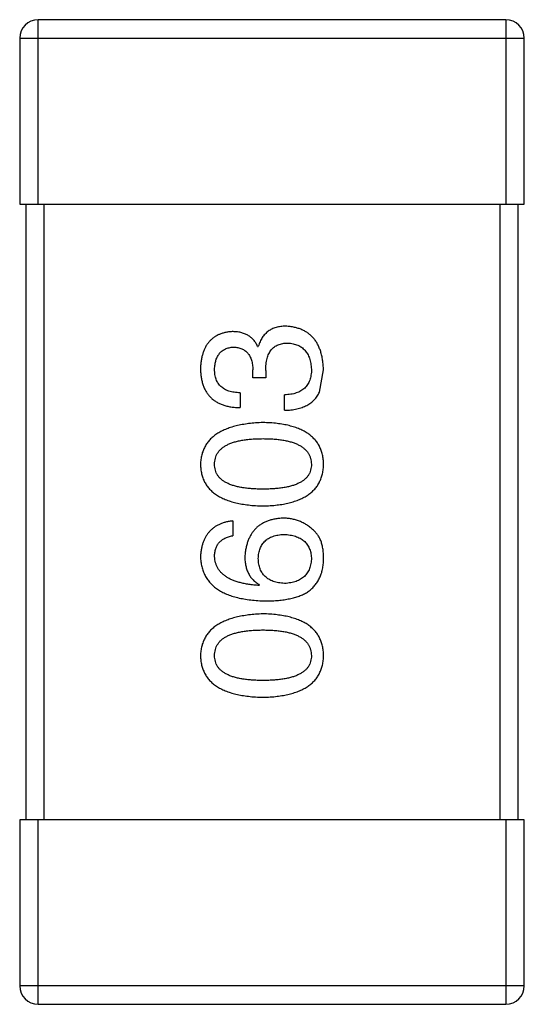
# Model space of a CAD drawing. Header units: inches. Extents: x -39 to 106, y -45 to 75.
# Tile 146 of 222: x 3.695 to 4.515, y 32.492 to 34.092. Entities that reach past the tile are written whole.
import ezdxf

# ---------------------------------------------------------------- set-up
doc = ezdxf.new("R2010")
doc.units = ezdxf.units.IN
doc.header["$LTSCALE"] = 1.21
doc.header["$MEASUREMENT"] = 0
doc.layers.get('0').update_dxf_attribs({"linetype": 'CONTINUOUS'})

msp = doc.modelspace()

# ---------------------------------------------------------------- linework, layer by layer
at = {"color": 7, "linetype": 'Continuous'}
for p, q in [((3.7255, 33.7923), (3.7255, 34.0923)), ((4.4855, 34.0923), (3.7255, 34.0923)), ((4.4855, 34.0923), (4.4855, 33.7923)), ((3.6955, 34.0623), (3.6955, 33.7923)), ((3.6955, 34.0623), (4.5155, 34.0623)), ((4.5155, 33.7923), (4.5155, 34.0623)), ((3.6955, 33.7923), (4.5155, 33.7923)), ((3.7055, 33.7923), (3.7055, 32.7923)), ((3.7355, 32.7923), (3.7355, 33.7923)), ((4.4755, 33.7923), (4.4755, 32.7923)), ((4.5055, 32.7923), (4.5055, 33.7923)), ((4.0821, 33.5614), (4.0832, 33.5614)), ((4.0745, 33.5101), (4.0745, 33.5232)), ((4.0952, 33.5221), (4.0952, 33.5101)), ((4.1827, 33.4871), (4.1892, 33.5232)), ((4.0952, 33.5101), (4.0745, 33.5101)), ((4.0537, 33.486), (4.0537, 33.462)), ((4.1258, 33.4576), (4.1258, 33.4827)), ((4.0417, 33.2779), (4.0417, 33.2538)), ((4.0854, 33.1741), (4.0843, 33.173)), ((3.6955, 32.7923), (3.6955, 32.5223)), ((4.5155, 32.7923), (3.6955, 32.7923)), ((3.7255, 32.4923), (3.7255, 32.7923)), ((4.4855, 32.7923), (4.4855, 32.4923)), ((4.5155, 32.5223), (4.5155, 32.7923)), ((4.5155, 32.5223), (3.6955, 32.5223)), ((3.7255, 32.4923), (4.4855, 32.4923))]:
    msp.add_line(p, q, dxfattribs=at)
for centre, start, end in [((3.7255, 34.0623), 90, 180), ((4.4855, 34.0623), 0, 90), ((3.7255, 32.5223), 180, 270), ((4.4855, 32.5223), 270, 0)]:
    msp.add_arc(centre, 0.03, start, end, dxfattribs=at)
for points, knots in [([(4.0406, 33.5855), (4.0386, 33.5853), (4.0347, 33.585), (4.0291, 33.5839), (4.0238, 33.5825), (4.0189, 33.5806), (4.0144, 33.5783), (4.0103, 33.5756), (4.0065, 33.5724), (4.0031, 33.5688), (4, 33.5649), (3.9974, 33.5604), (3.995, 33.5556), (3.9932, 33.5503), (3.9916, 33.5447), (3.9904, 33.5386), (3.9895, 33.5321), (3.9893, 33.5277), (3.9892, 33.5254)], [0, 0, 0, 0, 0.067521, 0.132139, 0.193339, 0.252064, 0.309083, 0.364848, 0.420021, 0.475612, 0.532002, 0.589602, 0.649896, 0.712634, 0.778603, 0.848416, 0.922155, 1, 1, 1, 1]), ([(4.0821, 33.5614), (4.0812, 33.5633), (4.0793, 33.5671), (4.0756, 33.572), (4.0712, 33.5762), (4.0663, 33.5796), (4.0607, 33.5822), (4.0546, 33.5842), (4.0478, 33.5853), (4.043, 33.5854), (4.0406, 33.5855)], [0, 0, 0, 0, 0.125227, 0.244792, 0.361427, 0.478215, 0.59667, 0.722058, 0.856314, 1, 1, 1, 1]), ([(4.128, 33.5942), (4.1266, 33.5942), (4.1238, 33.5942), (4.1197, 33.5937), (4.1158, 33.5932), (4.1121, 33.5922), (4.1086, 33.5911), (4.1053, 33.5897), (4.1022, 33.588), (4.0993, 33.5861), (4.0966, 33.5839), (4.0941, 33.5814), (4.0918, 33.5787), (4.0896, 33.5758), (4.0877, 33.5725), (4.086, 33.5691), (4.0845, 33.5654), (4.0836, 33.5628), (4.0832, 33.5614)], [0, 0, 0, 0, 0.071215, 0.138707, 0.20396, 0.266995, 0.327734, 0.387609, 0.445602, 0.503345, 0.561136, 0.618597, 0.677672, 0.738255, 0.799989, 0.863961, 0.930555, 1, 1, 1, 1]), ([(4.1892, 33.5232), (4.1891, 33.5259), (4.1888, 33.5313), (4.1879, 33.539), (4.1865, 33.5462), (4.1847, 33.5529), (4.1824, 33.5592), (4.1797, 33.5649), (4.1766, 33.5701), (4.1729, 33.5749), (4.1688, 33.5791), (4.1643, 33.5828), (4.1594, 33.586), (4.1539, 33.5887), (4.1481, 33.5909), (4.1418, 33.5925), (4.1351, 33.5937), (4.1304, 33.594), (4.128, 33.5942)], [0, 0, 0, 0, 0.078078, 0.151942, 0.221594, 0.28726, 0.350176, 0.409768, 0.467648, 0.523784, 0.578904, 0.634014, 0.689819, 0.746826, 0.805875, 0.867063, 0.931764, 1, 1, 1, 1]), ([(4.0122, 33.5243), (4.0122, 33.5256), (4.0123, 33.5283), (4.0128, 33.5322), (4.0135, 33.5358), (4.0144, 33.5392), (4.0155, 33.5423), (4.0169, 33.5452), (4.0185, 33.5479), (4.0203, 33.5502), (4.0223, 33.5524), (4.0246, 33.5543), (4.0271, 33.5559), (4.0298, 33.5573), (4.0327, 33.5585), (4.0359, 33.5593), (4.0392, 33.56), (4.0416, 33.5602), (4.0428, 33.5603)], [0, 0, 0, 0, 0.078051, 0.151197, 0.220412, 0.286742, 0.34933, 0.409464, 0.467368, 0.52298, 0.578639, 0.633998, 0.690142, 0.746855, 0.805868, 0.867776, 0.932345, 1, 1, 1, 1]), ([(4.0428, 33.5603), (4.044, 33.5603), (4.0464, 33.5601), (4.0499, 33.5596), (4.0532, 33.5588), (4.0562, 33.5577), (4.059, 33.5563), (4.0616, 33.5546), (4.0639, 33.5527), (4.0661, 33.5505), (4.0679, 33.548), (4.0695, 33.5453), (4.071, 33.5423), (4.0721, 33.539), (4.0731, 33.5354), (4.0738, 33.5316), (4.0743, 33.5275), (4.0744, 33.5246), (4.0745, 33.5232)], [0, 0, 0, 0, 0.067741, 0.131599, 0.192143, 0.249977, 0.306453, 0.361639, 0.416449, 0.471489, 0.527582, 0.584873, 0.644974, 0.70814, 0.77492, 0.845909, 0.920585, 1, 1, 1, 1]), ([(4.0952, 33.5221), (4.0952, 33.5239), (4.0953, 33.5274), (4.0957, 33.5325), (4.0964, 33.5372), (4.0974, 33.5416), (4.0987, 33.5457), (4.1002, 33.5494), (4.1021, 33.5527), (4.1042, 33.5557), (4.1066, 33.5584), (4.1093, 33.5606), (4.1122, 33.5626), (4.1155, 33.5642), (4.1191, 33.5654), (4.1229, 33.5663), (4.127, 33.5668), (4.1298, 33.5669), (4.1313, 33.5669)], [0, 0, 0, 0, 0.082495, 0.159728, 0.232496, 0.300725, 0.365163, 0.425859, 0.483728, 0.538892, 0.592921, 0.646195, 0.699968, 0.754746, 0.811387, 0.870806, 0.933482, 1, 1, 1, 1]), ([(4.1313, 33.5669), (4.1327, 33.5668), (4.1356, 33.5666), (4.1397, 33.5658), (4.1436, 33.5648), (4.1472, 33.5635), (4.1505, 33.5619), (4.1536, 33.56), (4.1564, 33.5577), (4.159, 33.5552), (4.1612, 33.5523), (4.1632, 33.5492), (4.165, 33.5458), (4.1664, 33.542), (4.1676, 33.538), (4.1685, 33.5337), (4.1692, 33.5291), (4.1694, 33.5259), (4.1695, 33.5243)], [0, 0, 0, 0, 0.068514, 0.133941, 0.195994, 0.255362, 0.312994, 0.369441, 0.424687, 0.480522, 0.537148, 0.594801, 0.654411, 0.716817, 0.781981, 0.850498, 0.923306, 1, 1, 1, 1]), ([(3.9892, 33.5254), (3.9893, 33.5228), (3.9894, 33.518), (3.9904, 33.5109), (3.9917, 33.5042), (3.9935, 33.4981), (3.9958, 33.4924), (3.9987, 33.4872), (4.002, 33.4825), (4.0058, 33.4783), (4.0101, 33.4745), (4.0149, 33.4713), (4.0202, 33.4685), (4.026, 33.4662), (4.0322, 33.4644), (4.0389, 33.4631), (4.0462, 33.4622), (4.0511, 33.4621), (4.0537, 33.462)], [0, 0, 0, 0, 0.073232, 0.142595, 0.207997, 0.270074, 0.329156, 0.386529, 0.441846, 0.496976, 0.551877, 0.607941, 0.665637, 0.725446, 0.788542, 0.855101, 0.925196, 1, 1, 1, 1]), ([(4.0537, 33.486), (4.052, 33.4861), (4.0488, 33.4862), (4.0441, 33.4868), (4.0396, 33.4876), (4.0356, 33.4887), (4.0318, 33.4901), (4.0284, 33.4918), (4.0253, 33.4938), (4.0225, 33.4961), (4.02, 33.4986), (4.0179, 33.5015), (4.0161, 33.5046), (4.0147, 33.508), (4.0135, 33.5116), (4.0127, 33.5156), (4.0123, 33.5198), (4.0122, 33.5228), (4.0122, 33.5243)], [0, 0, 0, 0, 0.078134, 0.15164, 0.221358, 0.286689, 0.348614, 0.407697, 0.464247, 0.520153, 0.574432, 0.629291, 0.684538, 0.742032, 0.801329, 0.863637, 0.930123, 1, 1, 1, 1]), ([(4.1695, 33.5243), (4.1695, 33.5226), (4.1695, 33.5194), (4.1689, 33.5148), (4.1681, 33.5105), (4.1669, 33.5066), (4.1654, 33.5028), (4.1635, 33.4994), (4.1612, 33.4964), (4.1587, 33.4936), (4.1557, 33.4912), (4.1525, 33.489), (4.1488, 33.4872), (4.1449, 33.4857), (4.1406, 33.4844), (4.136, 33.4836), (4.131, 33.4829), (4.1276, 33.4828), (4.1258, 33.4827)], [0, 0, 0, 0, 0.071272, 0.13882, 0.201858, 0.262757, 0.320043, 0.376709, 0.431462, 0.486034, 0.541209, 0.597703, 0.65589, 0.717768, 0.782056, 0.850407, 0.92277, 1, 1, 1, 1]), ([(4.1258, 33.4576), (4.1276, 33.4577), (4.1311, 33.4578), (4.1362, 33.4582), (4.1411, 33.4589), (4.1457, 33.4598), (4.1501, 33.4609), (4.1543, 33.4622), (4.1582, 33.4637), (4.1619, 33.4655), (4.1653, 33.4674), (4.1686, 33.4696), (4.1715, 33.472), (4.1742, 33.4746), (4.1767, 33.4774), (4.1789, 33.4804), (4.181, 33.4836), (4.1821, 33.4859), (4.1827, 33.4871)], [0, 0, 0, 0, 0.078937, 0.154495, 0.226898, 0.296844, 0.363348, 0.427781, 0.48946, 0.549586, 0.607902, 0.664733, 0.720805, 0.776157, 0.831175, 0.886736, 0.943094, 1, 1, 1, 1]), ([(4.0909, 33.4377), (4.0868, 33.4375), (4.079, 33.4372), (4.0677, 33.436), (4.0572, 33.4344), (4.0474, 33.4324), (4.0383, 33.4298), (4.03, 33.4268), (4.0225, 33.4233), (4.0157, 33.4193), (4.0097, 33.4148), (4.0044, 33.4098), (3.9999, 33.4044), (3.9962, 33.3984), (3.9933, 33.3919), (3.9911, 33.385), (3.9897, 33.3776), (3.9894, 33.3725), (3.9892, 33.3699)], [0, 0, 0, 0, 0.088475, 0.171606, 0.249595, 0.322626, 0.391327, 0.455765, 0.516374, 0.573675, 0.628522, 0.681161, 0.732559, 0.783563, 0.83504, 0.887639, 0.942585, 1, 1, 1, 1]), ([(4.1892, 33.3699), (4.1891, 33.3726), (4.1889, 33.3778), (4.1876, 33.3853), (4.1856, 33.3923), (4.1828, 33.3988), (4.1793, 33.4048), (4.175, 33.4103), (4.1699, 33.4153), (4.1641, 33.4198), (4.1575, 33.4238), (4.1502, 33.4273), (4.1421, 33.4303), (4.1333, 33.4328), (4.1238, 33.4348), (4.1135, 33.4363), (4.1024, 33.4373), (4.0948, 33.4375), (4.0909, 33.4377)], [0, 0, 0, 0, 0.059134, 0.115603, 0.169236, 0.221572, 0.273254, 0.32474, 0.377319, 0.431815, 0.488555, 0.548609, 0.612242, 0.680182, 0.75251, 0.829782, 0.91231, 1, 1, 1, 1]), ([(4.0122, 33.3699), (4.0122, 33.3716), (4.0124, 33.3749), (4.0133, 33.3796), (4.0148, 33.3841), (4.017, 33.3882), (4.0198, 33.3919), (4.0232, 33.3954), (4.0273, 33.3984), (4.0319, 33.4012), (4.0372, 33.4037), (4.043, 33.4058), (4.0495, 33.4075), (4.0566, 33.409), (4.0643, 33.4101), (4.0726, 33.4109), (4.0815, 33.4114), (4.0877, 33.4114), (4.0909, 33.4115)], [0, 0, 0, 0, 0.050604, 0.098688, 0.145699, 0.191791, 0.238625, 0.286717, 0.337546, 0.391814, 0.449755, 0.512106, 0.579685, 0.652048, 0.730262, 0.814146, 0.904281, 1, 1, 1, 1]), ([(4.0909, 33.4115), (4.094, 33.4114), (4.1001, 33.4114), (4.1089, 33.4109), (4.1171, 33.4101), (4.1247, 33.409), (4.1317, 33.4075), (4.1382, 33.4057), (4.144, 33.4037), (4.1493, 33.4012), (4.1539, 33.3985), (4.158, 33.3953), (4.1615, 33.392), (4.1643, 33.3882), (4.1665, 33.3841), (4.1682, 33.3796), (4.1692, 33.3749), (4.1694, 33.3716), (4.1695, 33.3699)], [0, 0, 0, 0, 0.094834, 0.184067, 0.267029, 0.344713, 0.417334, 0.484367, 0.546941, 0.604717, 0.65953, 0.710539, 0.759381, 0.806382, 0.853027, 0.900623, 0.949121, 1, 1, 1, 1]), ([(3.9892, 33.3699), (3.9893, 33.3673), (3.9896, 33.3621), (3.9909, 33.3546), (3.993, 33.3476), (3.9958, 33.341), (3.9995, 33.335), (4.004, 33.3295), (4.0092, 33.3245), (4.0152, 33.32), (4.022, 33.316), (4.0296, 33.3126), (4.0379, 33.3095), (4.047, 33.3071), (4.0568, 33.3051), (4.0675, 33.3036), (4.0789, 33.3026), (4.0868, 33.3023), (4.0909, 33.3022)], [0, 0, 0, 0, 0.057911, 0.113262, 0.165956, 0.217443, 0.268511, 0.319665, 0.372, 0.426129, 0.483365, 0.543779, 0.607756, 0.676562, 0.749704, 0.827713, 0.911177, 1, 1, 1, 1]), ([(4.0909, 33.3295), (4.0877, 33.3295), (4.0815, 33.3296), (4.0726, 33.3301), (4.0643, 33.3308), (4.0566, 33.3319), (4.0495, 33.3334), (4.043, 33.335), (4.0372, 33.3371), (4.0319, 33.3395), (4.0273, 33.3421), (4.0232, 33.3451), (4.0198, 33.3485), (4.017, 33.3521), (4.0148, 33.3561), (4.0133, 33.3605), (4.0124, 33.3651), (4.0122, 33.3683), (4.0122, 33.3699)], [0, 0, 0, 0, 0.096452, 0.187278, 0.271765, 0.350519, 0.423437, 0.491321, 0.554011, 0.612224, 0.666281, 0.717003, 0.764884, 0.811423, 0.856783, 0.902993, 0.950236, 1, 1, 1, 1]), ([(4.0909, 33.3022), (4.0948, 33.3023), (4.1024, 33.3026), (4.1135, 33.3036), (4.1238, 33.305), (4.1333, 33.3071), (4.1421, 33.3096), (4.1502, 33.3126), (4.1575, 33.316), (4.164, 33.3201), (4.1699, 33.3245), (4.175, 33.3295), (4.1793, 33.335), (4.1828, 33.3411), (4.1856, 33.3476), (4.1876, 33.3546), (4.1889, 33.3621), (4.1891, 33.3673), (4.1892, 33.3699)], [0, 0, 0, 0, 0.087693, 0.170223, 0.247496, 0.319826, 0.387768, 0.451403, 0.511459, 0.568358, 0.622671, 0.675251, 0.726739, 0.778422, 0.830759, 0.884394, 0.940865, 1, 1, 1, 1]), ([(4.1695, 33.3699), (4.1695, 33.3683), (4.1693, 33.3651), (4.1684, 33.3605), (4.1669, 33.3561), (4.1647, 33.3522), (4.1619, 33.3485), (4.1585, 33.3451), (4.1544, 33.3421), (4.1498, 33.3395), (4.1445, 33.3371), (4.1387, 33.335), (4.1322, 33.3334), (4.1251, 33.3319), (4.1174, 33.3308), (4.1091, 33.3301), (4.1002, 33.3296), (4.094, 33.3295), (4.0909, 33.3295)], [0, 0, 0, 0, 0.049766, 0.097012, 0.143225, 0.188786, 0.235079, 0.282962, 0.333687, 0.387747, 0.445963, 0.508657, 0.576545, 0.649868, 0.72822, 0.812712, 0.903543, 1, 1, 1, 1]), ([(4.1236, 33.2823), (4.1213, 33.2821), (4.1167, 33.2819), (4.1101, 33.2809), (4.1039, 33.2795), (4.0981, 33.2777), (4.0927, 33.2754), (4.0877, 33.2725), (4.0831, 33.2694), (4.079, 33.2656), (4.0753, 33.2615), (4.072, 33.2569), (4.0692, 33.2518), (4.0668, 33.2463), (4.0647, 33.2404), (4.0632, 33.234), (4.062, 33.2271), (4.0616, 33.2224), (4.0613, 33.22)], [0, 0, 0, 0, 0.071527, 0.139094, 0.20346, 0.264939, 0.323904, 0.381383, 0.437591, 0.493343, 0.549401, 0.606085, 0.664838, 0.725424, 0.788712, 0.855452, 0.925772, 1, 1, 1, 1]), ([(4.1728, 33.2626), (4.1711, 33.2642), (4.1676, 33.2673), (4.1621, 33.2713), (4.1562, 33.2746), (4.1502, 33.2775), (4.1439, 33.2796), (4.1374, 33.2812), (4.1306, 33.2821), (4.126, 33.2822), (4.1236, 33.2823)], [0, 0, 0, 0, 0.129393, 0.255335, 0.378531, 0.500878, 0.622934, 0.746191, 0.87096, 1, 1, 1, 1]), ([(4.0417, 33.2779), (4.0397, 33.2776), (4.0358, 33.2771), (4.0302, 33.2758), (4.0249, 33.2743), (4.02, 33.2723), (4.0154, 33.27), (4.0112, 33.2672), (4.0074, 33.2642), (4.0039, 33.2607), (4.0008, 33.2569), (3.998, 33.2527), (3.9956, 33.2481), (3.9936, 33.2432), (3.9919, 33.2379), (3.9907, 33.2322), (3.9897, 33.2262), (3.9894, 33.2221), (3.9892, 33.22)], [0, 0, 0, 0, 0.06947, 0.136096, 0.199592, 0.260665, 0.319672, 0.377156, 0.433415, 0.489984, 0.546535, 0.604276, 0.663499, 0.725182, 0.788953, 0.855683, 0.926216, 1, 1, 1, 1]), ([(4.0122, 33.22), (4.0122, 33.2222), (4.0124, 33.2265), (4.0138, 33.2327), (4.0161, 33.2381), (4.0194, 33.2428), (4.0237, 33.2467), (4.0288, 33.2499), (4.0349, 33.2523), (4.0393, 33.2533), (4.0417, 33.2538)], [0, 0, 0, 0, 0.136586, 0.261496, 0.378089, 0.490612, 0.605522, 0.725767, 0.8561, 1, 1, 1, 1]), ([(4.0832, 33.2167), (4.0833, 33.2182), (4.0834, 33.2211), (4.084, 33.2254), (4.0849, 33.2293), (4.0861, 33.2331), (4.0877, 33.2365), (4.0895, 33.2397), (4.0916, 33.2425), (4.0941, 33.2452), (4.0969, 33.2475), (4.0999, 33.2496), (4.1033, 33.2513), (4.107, 33.2528), (4.111, 33.254), (4.1153, 33.255), (4.1199, 33.2557), (4.1231, 33.2559), (4.1247, 33.256)], [0, 0, 0, 0, 0.069884, 0.136529, 0.199638, 0.259844, 0.317774, 0.374356, 0.430026, 0.485148, 0.5409, 0.597889, 0.657472, 0.718614, 0.783613, 0.85129, 0.923712, 1, 1, 1, 1]), ([(4.1247, 33.256), (4.1265, 33.2559), (4.1298, 33.2557), (4.1347, 33.255), (4.1392, 33.2541), (4.1435, 33.2529), (4.1474, 33.2515), (4.151, 33.2497), (4.1543, 33.2477), (4.1573, 33.2454), (4.1599, 33.2429), (4.1623, 33.2401), (4.1643, 33.237), (4.166, 33.2337), (4.1674, 33.2301), (4.1684, 33.2262), (4.1692, 33.2221), (4.1694, 33.2192), (4.1695, 33.2178)], [0, 0, 0, 0, 0.078863, 0.153308, 0.223539, 0.289857, 0.35341, 0.413572, 0.471721, 0.528235, 0.584279, 0.638781, 0.69466, 0.751251, 0.809198, 0.869697, 0.933318, 1, 1, 1, 1]), ([(4.1892, 33.2134), (4.1893, 33.2162), (4.1894, 33.2216), (4.1887, 33.2294), (4.1876, 33.2366), (4.1858, 33.2431), (4.1835, 33.249), (4.1805, 33.2542), (4.1771, 33.2588), (4.1742, 33.2613), (4.1728, 33.2626)], [0, 0, 0, 0, 0.156782, 0.301945, 0.436395, 0.561474, 0.678489, 0.78853, 0.894967, 1, 1, 1, 1]), ([(3.9892, 33.22), (3.9894, 33.2171), (3.9897, 33.2116), (3.9912, 33.2036), (3.9935, 33.1961), (3.9965, 33.1892), (4.0004, 33.1827), (4.0051, 33.1769), (4.0105, 33.1715), (4.0168, 33.1668), (4.0239, 33.1625), (4.0317, 33.1588), (4.0404, 33.1556), (4.0498, 33.153), (4.0601, 33.1509), (4.0711, 33.1493), (4.0829, 33.1482), (4.091, 33.148), (4.0952, 33.1478)], [0, 0, 0, 0, 0.058957, 0.115262, 0.16907, 0.221312, 0.273147, 0.324961, 0.377649, 0.432026, 0.488925, 0.549039, 0.612912, 0.680653, 0.753056, 0.830314, 0.912483, 1, 1, 1, 1]), ([(4.0843, 33.173), (4.0815, 33.1732), (4.076, 33.1736), (4.068, 33.1746), (4.0606, 33.1759), (4.0537, 33.1774), (4.0473, 33.1793), (4.0414, 33.1815), (4.0361, 33.184), (4.0313, 33.1867), (4.0271, 33.1899), (4.0233, 33.1933), (4.0201, 33.197), (4.0174, 33.201), (4.0152, 33.2053), (4.0137, 33.2099), (4.0125, 33.2148), (4.0123, 33.2182), (4.0122, 33.22)], [0, 0, 0, 0, 0.089218, 0.173709, 0.252753, 0.326963, 0.397099, 0.462534, 0.524018, 0.582178, 0.637235, 0.689955, 0.741228, 0.791618, 0.841661, 0.892925, 0.945259, 1, 1, 1, 1]), ([(4.0613, 33.22), (4.0614, 33.2173), (4.0615, 33.2122), (4.0627, 33.2049), (4.0646, 33.1982), (4.0672, 33.1921), (4.0706, 33.1866), (4.0748, 33.1817), (4.0797, 33.1775), (4.0835, 33.1752), (4.0854, 33.1741)], [0, 0, 0, 0, 0.144617, 0.279572, 0.40596, 0.526097, 0.64389, 0.760003, 0.877724, 1, 1, 1, 1]), ([(4.1258, 33.1762), (4.1241, 33.1764), (4.1209, 33.1766), (4.1161, 33.1773), (4.1117, 33.1783), (4.1076, 33.1795), (4.1038, 33.1811), (4.1004, 33.1829), (4.0972, 33.185), (4.0944, 33.1874), (4.0918, 33.1901), (4.0897, 33.1931), (4.0877, 33.1963), (4.0862, 33.1998), (4.0849, 33.2036), (4.084, 33.2077), (4.0834, 33.2121), (4.0833, 33.2151), (4.0832, 33.2167)], [0, 0, 0, 0, 0.076072, 0.148369, 0.216753, 0.281358, 0.342792, 0.401604, 0.458929, 0.514444, 0.569818, 0.625343, 0.681554, 0.739608, 0.800134, 0.863477, 0.929547, 1, 1, 1, 1]), ([(4.1695, 33.2178), (4.1695, 33.2162), (4.1694, 33.2131), (4.1687, 33.2086), (4.1678, 33.2044), (4.1665, 33.2004), (4.1649, 33.1968), (4.1629, 33.1935), (4.1607, 33.1904), (4.1581, 33.1877), (4.1552, 33.1852), (4.1519, 33.1831), (4.1484, 33.1811), (4.1445, 33.1796), (4.1403, 33.1783), (4.1358, 33.1773), (4.1309, 33.1766), (4.1276, 33.1763), (4.1258, 33.1762)], [0, 0, 0, 0, 0.070403, 0.137196, 0.200053, 0.260887, 0.31876, 0.37535, 0.430743, 0.485927, 0.541678, 0.598832, 0.657726, 0.719441, 0.783504, 0.851852, 0.923533, 1, 1, 1, 1]), ([(4.163, 33.162), (4.165, 33.1635), (4.169, 33.1665), (4.1741, 33.1717), (4.1786, 33.1774), (4.1822, 33.1836), (4.1852, 33.1903), (4.1873, 33.1976), (4.1888, 33.2053), (4.1891, 33.2107), (4.1892, 33.2134)], [0, 0, 0, 0, 0.125033, 0.246266, 0.36603, 0.485265, 0.606781, 0.732144, 0.862551, 1, 1, 1, 1]), ([(4.0952, 33.1478), (4.0988, 33.1479), (4.1057, 33.1479), (4.1157, 33.1486), (4.1251, 33.1497), (4.1339, 33.1513), (4.1421, 33.1532), (4.1496, 33.1556), (4.1566, 33.1585), (4.1609, 33.1609), (4.163, 33.162)], [0, 0, 0, 0, 0.151498, 0.29521, 0.430242, 0.557137, 0.677306, 0.790845, 0.898111, 1, 1, 1, 1]), ([(4.0909, 33.1268), (4.0868, 33.1266), (4.079, 33.1263), (4.0677, 33.1252), (4.0572, 33.1235), (4.0474, 33.1215), (4.0383, 33.119), (4.03, 33.1159), (4.0225, 33.1124), (4.0157, 33.1084), (4.0097, 33.1039), (4.0044, 33.099), (3.9999, 33.0935), (3.9962, 33.0875), (3.9933, 33.0811), (3.9911, 33.0742), (3.9897, 33.0668), (3.9894, 33.0617), (3.9892, 33.0591)], [0, 0, 0, 0, 0.088475, 0.171606, 0.249595, 0.322626, 0.391327, 0.455765, 0.516374, 0.573675, 0.628522, 0.681161, 0.732559, 0.783563, 0.83504, 0.887639, 0.942585, 1, 1, 1, 1]), ([(4.1892, 33.0591), (4.1891, 33.0617), (4.1889, 33.0669), (4.1876, 33.0744), (4.1856, 33.0814), (4.1828, 33.0879), (4.1793, 33.0939), (4.175, 33.0995), (4.1699, 33.1045), (4.1641, 33.109), (4.1575, 33.113), (4.1502, 33.1164), (4.1421, 33.1194), (4.1333, 33.1219), (4.1238, 33.1239), (4.1135, 33.1254), (4.1024, 33.1264), (4.0948, 33.1267), (4.0909, 33.1268)], [0, 0, 0, 0, 0.059134, 0.115603, 0.169236, 0.221572, 0.273254, 0.32474, 0.377319, 0.431815, 0.488555, 0.548609, 0.612242, 0.680182, 0.75251, 0.829782, 0.91231, 1, 1, 1, 1]), ([(4.0122, 33.0591), (4.0122, 33.0607), (4.0124, 33.064), (4.0133, 33.0688), (4.0148, 33.0732), (4.017, 33.0773), (4.0198, 33.0811), (4.0232, 33.0845), (4.0273, 33.0876), (4.0319, 33.0904), (4.0372, 33.0928), (4.043, 33.0949), (4.0495, 33.0966), (4.0566, 33.0981), (4.0643, 33.0992), (4.0726, 33.1), (4.0815, 33.1005), (4.0877, 33.1006), (4.0909, 33.1006)], [0, 0, 0, 0, 0.050604, 0.098688, 0.145699, 0.191791, 0.238625, 0.286717, 0.337546, 0.391814, 0.449755, 0.512106, 0.579685, 0.652048, 0.730262, 0.814146, 0.904281, 1, 1, 1, 1]), ([(4.0909, 33.1006), (4.094, 33.1006), (4.1001, 33.1005), (4.1089, 33.1), (4.1171, 33.0992), (4.1247, 33.0981), (4.1317, 33.0967), (4.1382, 33.0949), (4.144, 33.0928), (4.1493, 33.0904), (4.1539, 33.0876), (4.158, 33.0845), (4.1615, 33.0811), (4.1643, 33.0773), (4.1665, 33.0732), (4.1682, 33.0688), (4.1692, 33.064), (4.1694, 33.0607), (4.1695, 33.0591)], [0, 0, 0, 0, 0.094834, 0.184067, 0.267029, 0.344713, 0.417334, 0.484367, 0.546941, 0.604717, 0.65953, 0.710539, 0.759381, 0.806382, 0.853027, 0.900623, 0.949121, 1, 1, 1, 1]), ([(3.9892, 33.0591), (3.9893, 33.0564), (3.9896, 33.0512), (3.9909, 33.0437), (3.993, 33.0367), (3.9958, 33.0302), (3.9995, 33.0242), (4.004, 33.0186), (4.0092, 33.0136), (4.0152, 33.0092), (4.022, 33.0051), (4.0296, 33.0017), (4.0379, 32.9987), (4.047, 32.9962), (4.0568, 32.9942), (4.0675, 32.9927), (4.0789, 32.9917), (4.0868, 32.9914), (4.0909, 32.9913)], [0, 0, 0, 0, 0.057911, 0.113262, 0.165956, 0.217443, 0.268511, 0.319665, 0.372, 0.426129, 0.483365, 0.543779, 0.607756, 0.676562, 0.749704, 0.827713, 0.911177, 1, 1, 1, 1]), ([(4.0909, 33.0186), (4.0877, 33.0186), (4.0815, 33.0187), (4.0726, 33.0192), (4.0643, 33.02), (4.0566, 33.021), (4.0495, 33.0225), (4.043, 33.0241), (4.0372, 33.0262), (4.0319, 33.0286), (4.0273, 33.0313), (4.0232, 33.0343), (4.0198, 33.0376), (4.017, 33.0413), (4.0148, 33.0453), (4.0133, 33.0496), (4.0124, 33.0542), (4.0122, 33.0574), (4.0122, 33.0591)], [0, 0, 0, 0, 0.096452, 0.187278, 0.271765, 0.350519, 0.423437, 0.491321, 0.554011, 0.612224, 0.666281, 0.717003, 0.764884, 0.811423, 0.856783, 0.902993, 0.950236, 1, 1, 1, 1]), ([(4.0909, 32.9913), (4.0948, 32.9914), (4.1024, 32.9917), (4.1135, 32.9927), (4.1238, 32.9942), (4.1333, 32.9962), (4.1421, 32.9987), (4.1502, 33.0017), (4.1575, 33.0051), (4.164, 33.0092), (4.1699, 33.0136), (4.175, 33.0186), (4.1793, 33.0242), (4.1828, 33.0302), (4.1856, 33.0367), (4.1876, 33.0437), (4.1889, 33.0512), (4.1891, 33.0564), (4.1892, 33.0591)], [0, 0, 0, 0, 0.087693, 0.170223, 0.247496, 0.319826, 0.387768, 0.451403, 0.511459, 0.568358, 0.622671, 0.675251, 0.726739, 0.778422, 0.830759, 0.884394, 0.940865, 1, 1, 1, 1]), ([(4.1695, 33.0591), (4.1695, 33.0574), (4.1693, 33.0542), (4.1684, 33.0496), (4.1669, 33.0453), (4.1647, 33.0413), (4.1619, 33.0376), (4.1585, 33.0343), (4.1544, 33.0313), (4.1498, 33.0286), (4.1445, 33.0262), (4.1387, 33.0241), (4.1322, 33.0225), (4.1251, 33.021), (4.1174, 33.0199), (4.1091, 33.0192), (4.1002, 33.0187), (4.094, 33.0186), (4.0909, 33.0186)], [0, 0, 0, 0, 0.049766, 0.097012, 0.143225, 0.188786, 0.235079, 0.282962, 0.333687, 0.387747, 0.445963, 0.508657, 0.576545, 0.649868, 0.72822, 0.812712, 0.903543, 1, 1, 1, 1])]:
    msp.add_open_spline(points, degree=3, knots=knots, dxfattribs=at)

doc.saveas('drawing.dxf')
